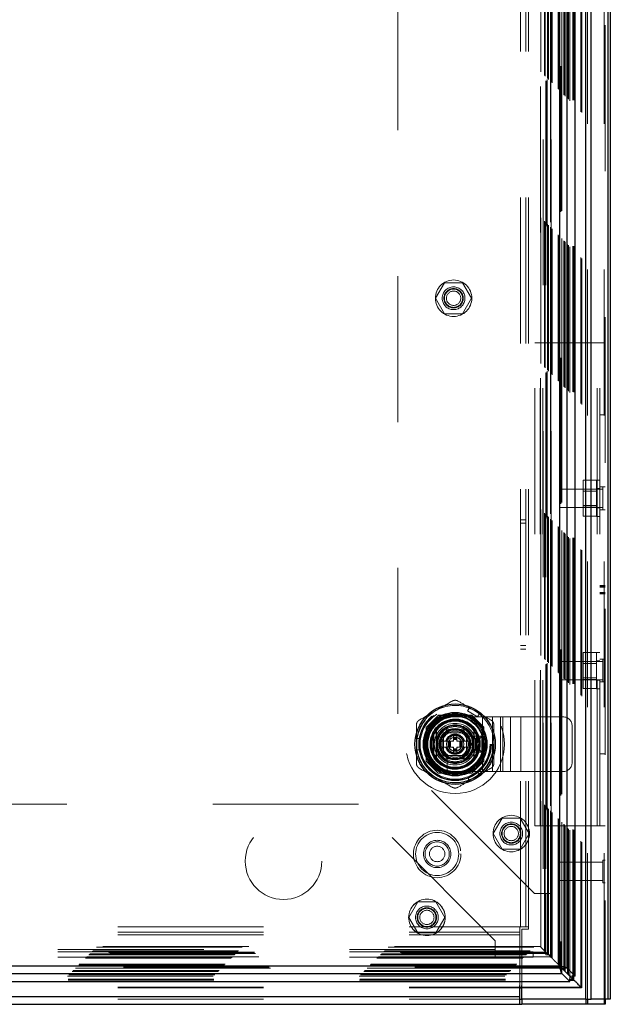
# Model space of a CAD drawing. Header units: inches. Extents: x 0.2 to 10.8, y 0.2 to 8.2.
# Tile 82 of 164: x 4.067 to 4.472, y 3.082 to 3.757. Entities that reach past the tile are written whole.
import ezdxf

# ---------------------------------------------------------------- set-up
doc = ezdxf.new("R2010")
doc.units = ezdxf.units.IN
doc.header["$MEASUREMENT"] = 0
doc.linetypes.add('HIDDEN', pattern=[0.075, 0.05, -0.025])

msp = doc.modelspace()

# ---------------------------------------------------------------- linework, layer by layer
at = {"color": 7, "linetype": 'HIDDEN', "lineweight": 18}
for p, q in [((4.4675754, 3.085296), (4.4675754, 5.1520855)), ((4.4681026, 5.1527937), (4.4681026, 3.085296)), ((4.4548571, 3.085296), (4.4548571, 5.146546)), ((4.4561299, 3.085296), (4.4561299, 5.1467013)), ((4.4515051, 3.0934764), (4.4515051, 5.1386057)), ((4.4520594, 3.0929307), (4.4520594, 5.1391535)), ((4.442439, 3.1025404), (4.442439, 5.1295408)), ((4.4429821, 3.1019994), (4.4429821, 5.1300827)), ((4.4440034, 3.1009586), (4.4440034, 5.1311235)), ((4.4460233, 3.1014382), (4.4460233, 5.1306439)), ((4.4467032, 3.1013741), (4.4467032, 5.1307081)), ((4.4358426, 3.1091389), (4.4358426, 5.1229432)), ((4.436281, 3.1087005), (4.436281, 5.1233816)), ((4.4367801, 5.1239057), (4.4367801, 3.1081764)), ((4.4370624, 3.1079191), (4.4370624, 5.1241631)), ((4.4377373, 5.124836), (4.4377373, 3.1072475)), ((4.4384538, 3.1065277), (4.4384538, 5.1255545)), ((4.4385342, 5.1256361), (4.4385342, 3.1064462)), ((4.4385527, 3.1064094), (4.4385527, 5.1256728)), ((4.4399097, 3.1050657), (4.4399097, 5.1270088)), ((4.4401541, 3.1048274), (4.4401541, 5.1272547)), ((4.4402439, 3.1047376), (4.4402439, 5.1273445)), ((4.4407323, 3.1042492), (4.4407323, 5.1278329)), ((4.4286351, 3.1163464), (4.4286351, 5.1157357)), ((4.4291927, 3.1157889), (4.4291927, 5.1162933)), ((4.4293372, 3.1156443), (4.4293372, 5.1164379)), ((4.4293372, 3.1156443), (4.4293372, 5.1164379)), ((4.4306836, 5.1178102), (4.4306836, 3.1142739)), ((4.4307122, 3.1142693), (4.4307122, 5.1178129)), ((4.4309622, 3.1140193), (4.4309622, 5.1180629)), ((4.4309622, 5.1180629), (4.4309622, 3.1140193)), ((4.4312122, 3.1137693), (4.4312122, 5.1183129)), ((4.4317122, 3.1132693), (4.4317122, 5.1188129)), ((4.4237092, 5.110809), (4.4237092, 3.1212736)), ((4.4241462, 3.1208353), (4.4241462, 5.1112469)), ((4.4266005, 3.118381), (4.4266005, 5.1137011)), ((4.4270643, 3.1179172), (4.4270643, 5.114165)), ((4.4274887, 5.114601), (4.4274887, 3.1174816)), ((4.4284622, 5.1155629), (4.4284622, 3.1165193)), ((4.4101526, 3.134746), (4.4101526, 5.097296)), ((4.4137526, 3.134746), (4.4137526, 5.097296)), ((4.4155526, 3.134746), (4.4155526, 5.097296)), ((4.4155526, 3.134746), (4.4155526, 5.097296)), ((4.4256487, 5.0745161), (4.4256487, 3.1575661)), ((4.4256487, 5.0745161), (4.4256487, 3.1575661)), ((4.4274487, 5.0745161), (4.4274487, 3.1575661)), ((4.4310487, 5.0745161), (4.4310487, 3.1575661)), ((4.3260487, 4.9807661), (4.3260487, 3.2513161)), ((4.35805, 3.5763128), (4.3519012, 3.5656628)), ((4.3703475, 3.5763128), (4.35805, 3.5763128)), ((4.3764963, 3.5656628), (4.3703475, 3.5763128)), ((4.3519012, 3.5656628), (4.35805, 3.5550128)), ((4.3703475, 3.5550128), (4.3764963, 3.5656628)), ((4.35805, 3.5550128), (4.3703475, 3.5550128)), ((4.4200026, 3.535046), (4.4236026, 3.535046)), ((4.4200026, 3.203946), (4.4200026, 3.535046)), ((4.4236026, 3.203946), (4.4236026, 3.535046)), ((4.4254026, 3.535046), (4.4236026, 3.535046)), ((4.4254026, 3.203946), (4.4254026, 3.535046)), ((4.4254026, 3.203946), (4.4254026, 3.535046)), ((4.4627026, 3.535046), (4.4254026, 3.535046)), ((4.4627026, 3.203946), (4.4627026, 3.535046)), ((4.4681026, 3.535046), (4.4627026, 3.535046)), ((4.4627026, 3.203946), (4.4627026, 3.535046)), ((4.4645026, 3.203946), (4.4645026, 3.535046)), ((4.4681026, 3.4857022), (4.4645026, 3.4857022)), ((4.4622526, 3.4408436), (4.4530026, 3.4408436)), ((4.4530026, 3.4408436), (4.4530026, 3.4346948)), ((4.4622526, 3.416046), (4.4622526, 3.441046)), ((4.4645026, 3.441046), (4.4622526, 3.441046)), ((4.4645026, 3.435171), (4.4622526, 3.435171)), ((4.4681026, 3.4363585), (4.4645026, 3.4363585)), ((4.4665401, 3.4363585), (4.4665401, 3.4207335)), ((4.4368526, 3.434796), (4.4368526, 3.422296)), ((4.4665401, 3.434796), (4.4368526, 3.434796)), ((4.4622526, 3.4346948), (4.4530026, 3.4346948)), ((4.4530026, 3.4346948), (4.4530026, 3.4223972)), ((4.4622526, 3.4334435), (4.4530026, 3.4334435)), ((4.4368526, 3.422296), (4.4665401, 3.422296)), ((4.4530026, 3.4236485), (4.4622526, 3.4236485)), ((4.4622526, 3.4223972), (4.4530026, 3.4223972)), ((4.4530026, 3.4223972), (4.4530026, 3.4162484)), ((4.4622526, 3.421921), (4.4645026, 3.421921)), ((4.4622526, 3.4162484), (4.4530026, 3.4162484)), ((4.4622526, 3.416046), (4.4645026, 3.416046)), ((4.4681026, 3.4207335), (4.4645026, 3.4207335)), ((4.4137526, 3.413871), (4.4101526, 3.413871)), ((4.4101526, 3.411371), (4.4137526, 3.411371)), ((4.4681026, 3.3686663), (4.4645026, 3.3686663)), ((4.4681026, 3.3684261), (4.4645026, 3.3684261)), ((4.4681026, 3.368282), (4.4645026, 3.368282)), ((4.4681026, 3.3677898), (4.4645026, 3.3677898)), ((4.4681026, 3.3675325), (4.4645026, 3.3675325)), ((4.4681026, 3.3638815), (4.4645026, 3.3638815)), ((4.4681026, 3.3632666), (4.4645026, 3.3632666)), ((4.4645026, 3.363136), (4.4681026, 3.363136)), ((4.4681026, 3.363036), (4.4645026, 3.363036)), ((4.4101526, 3.327621), (4.4137526, 3.327621)), ((4.4101526, 3.325121), (4.4137526, 3.325121)), ((4.4622526, 3.3227436), (4.4530026, 3.3227436)), ((4.4530026, 3.3227436), (4.4530026, 3.3165948)), ((4.4622526, 3.297946), (4.4622526, 3.322946)), ((4.4645026, 3.322946), (4.4622526, 3.322946)), ((4.4368526, 3.316696), (4.4368526, 3.304196)), ((4.4665401, 3.316696), (4.4368526, 3.316696)), ((4.4622526, 3.3165948), (4.4530026, 3.3165948)), ((4.4530026, 3.3165948), (4.4530026, 3.3042972)), ((4.4622526, 3.3153435), (4.4530026, 3.3153435)), ((4.4645026, 3.317071), (4.4622526, 3.317071)), ((4.4681026, 3.3182585), (4.4645026, 3.3182585)), ((4.4665401, 3.3182585), (4.4665401, 3.3026335)), ((4.4368526, 3.304196), (4.4665401, 3.304196)), ((4.4530026, 3.3055485), (4.4622526, 3.3055485)), ((4.4622526, 3.3042972), (4.4530026, 3.3042972)), ((4.4530026, 3.3042972), (4.4530026, 3.2981484)), ((4.4622526, 3.303821), (4.4645026, 3.303821)), ((4.4681026, 3.3026335), (4.4645026, 3.3026335)), ((4.4622526, 3.2981484), (4.4530026, 3.2981484)), ((4.4622526, 3.297946), (4.4645026, 3.297946)), ((4.3738623, 3.282765), (4.3751416, 3.2849807)), ((4.3738623, 3.282765), (4.3806814, 3.278828)), ((4.3819607, 3.2810437), (4.3751416, 3.2849807)), ((4.3806814, 3.278828), (4.3819607, 3.2810437)), ((4.3536239, 3.2796828), (4.3453987, 3.2714576)), ((4.3537139, 3.2797727), (4.3536239, 3.2796828)), ((4.3767236, 3.2796828), (4.3536239, 3.2796828)), ((4.3768135, 3.2797727), (4.3537139, 3.2797727)), ((4.3742845, 3.2796828), (4.3562429, 3.2796828)), ((4.3652627, 3.2787487), (4.3840127, 3.2787487)), ((4.3849487, 3.2714576), (4.3767236, 3.2796828)), ((4.3850387, 3.2715476), (4.3768135, 3.2797727)), ((4.3840127, 3.2412487), (4.3840127, 3.2787487)), ((4.3840127, 3.2787487), (4.3979186, 3.2787487)), ((4.3840127, 3.2412487), (4.3840127, 3.2787487)), ((4.3909656, 3.2412487), (4.3909656, 3.2787487)), ((4.3963993, 3.2412487), (4.3963993, 3.2787487)), ((4.3979186, 3.2412487), (4.3979186, 3.2787487)), ((4.3979186, 3.2787487), (4.4033522, 3.2787487)), ((4.4033522, 3.2412487), (4.4033522, 3.2787487)), ((4.4033522, 3.2787487), (4.4103052, 3.2787487)), ((4.4103052, 3.2412487), (4.4103052, 3.2787487)), ((4.4103052, 3.2787487), (4.4392627, 3.2787487)), ((4.4103052, 3.2412487), (4.4103052, 3.2787487)), ((4.3453987, 3.2714576), (4.3453987, 3.2483579)), ((4.3454887, 3.2715476), (4.3454887, 3.2484479)), ((4.3455787, 3.2690185), (4.3455787, 3.2509769)), ((4.3538985, 3.2599977), (4.3595811, 3.2698402)), ((4.3573877, 3.2678737), (4.3573877, 3.2521237)), ((4.3731377, 3.2678737), (4.3573877, 3.2678737)), ((4.3710037, 3.2678717), (4.3595237, 3.2678717)), ((4.3595811, 3.2698402), (4.3709463, 3.2698402)), ((4.3709463, 3.2698402), (4.3766289, 3.2599977)), ((4.3731377, 3.2521237), (4.3731377, 3.2678737)), ((4.3849487, 3.2483579), (4.3849487, 3.2714576)), ((4.3849487, 3.2509769), (4.3849487, 3.2690185)), ((4.3850387, 3.2484479), (4.3850387, 3.2715476)), ((4.4455127, 3.2474987), (4.4455127, 3.2724987)), ((4.3386889, 3.2639347), (4.3412474, 3.2639347)), ((4.3386889, 3.2560607), (4.3386889, 3.2639347)), ((4.3412474, 3.2560607), (4.3412474, 3.2639347)), ((4.3595811, 3.2501552), (4.3538985, 3.2599977)), ((4.3604409, 3.2619662), (4.3550351, 3.2619662)), ((4.3573897, 3.2657377), (4.3573897, 3.2542578)), ((4.3604409, 3.2619662), (4.3604409, 3.2580292)), ((4.3608346, 3.2619662), (4.3604409, 3.2619662)), ((4.3608346, 3.2619662), (4.3608346, 3.2580292)), ((4.3610075, 3.2619662), (4.3608346, 3.2619662)), ((4.3616459, 3.2619662), (4.3610075, 3.2619662)), ((4.3610075, 3.2619662), (4.3610075, 3.2580292)), ((4.3620634, 3.2619662), (4.3616459, 3.2619662)), ((4.3616459, 3.2619662), (4.3616459, 3.2580292)), ((4.3620634, 3.2619662), (4.3620634, 3.2580292)), ((4.3640826, 3.2619662), (4.3620634, 3.2619662)), ((4.3640826, 3.2659032), (4.3664448, 3.2659032)), ((4.3640826, 3.2659032), (4.3640826, 3.2648206)), ((4.3640826, 3.2648206), (4.3664448, 3.2648206)), ((4.3640826, 3.2648206), (4.3640826, 3.2644269)), ((4.3640826, 3.2644269), (4.3664448, 3.2644269)), ((4.3640826, 3.2644269), (4.3640826, 3.2642539)), ((4.3640826, 3.2642539), (4.3640826, 3.2636156)), ((4.3640826, 3.2642539), (4.3664448, 3.2642539)), ((4.3640826, 3.2636156), (4.3640826, 3.263198)), ((4.3640826, 3.2636156), (4.3664448, 3.2636156)), ((4.3640826, 3.263198), (4.3640826, 3.2619662)), ((4.3640826, 3.263198), (4.3664448, 3.263198)), ((4.3664448, 3.2659032), (4.3664448, 3.2648206)), ((4.3664448, 3.2648206), (4.3664448, 3.2644269)), ((4.3664448, 3.2644269), (4.3664448, 3.2642539)), ((4.3664448, 3.2642539), (4.3664448, 3.2636156)), ((4.3664448, 3.2636156), (4.3664448, 3.263198)), ((4.3664448, 3.263198), (4.3664448, 3.2619662)), ((4.368464, 3.2619662), (4.3664448, 3.2619662)), ((4.3688816, 3.2619662), (4.368464, 3.2619662)), ((4.368464, 3.2619662), (4.368464, 3.2580292)), ((4.3695199, 3.2619662), (4.3688816, 3.2619662)), ((4.3688816, 3.2619662), (4.3688816, 3.2580292)), ((4.3695199, 3.2619662), (4.3695199, 3.2580292)), ((4.3696928, 3.2619662), (4.3695199, 3.2619662)), ((4.3696928, 3.2619662), (4.3696928, 3.2580292)), ((4.3700865, 3.2619662), (4.3696928, 3.2619662)), ((4.3700865, 3.2619662), (4.3700865, 3.2580292)), ((4.3754923, 3.2619662), (4.3700865, 3.2619662)), ((4.3766289, 3.2599977), (4.3709463, 3.2501552)), ((4.3731377, 3.2542578), (4.3731377, 3.2657377)), ((4.3815824, 3.2655095), (4.3734182, 3.2655095)), ((4.3754923, 3.2619662), (4.3754386, 3.2620593)), ((4.3776377, 3.2544987), (4.3776377, 3.2654987)), ((4.3791377, 3.2639987), (4.3776377, 3.2654987)), ((4.3776377, 3.2654987), (4.3836377, 3.2654987)), ((4.3791377, 3.2559987), (4.3791377, 3.2639987)), ((4.3791377, 3.2639987), (4.3821377, 3.2639987)), ((4.3821377, 3.2639987), (4.3836377, 3.2654987)), ((4.3821377, 3.2639987), (4.3821377, 3.2559987)), ((4.3836377, 3.2654987), (4.3836377, 3.2544987)), ((4.3386889, 3.2560607), (4.3412474, 3.2560607)), ((4.3604409, 3.2580292), (4.3550351, 3.2580292)), ((4.3550351, 3.2580292), (4.3550888, 3.2579361)), ((4.3608346, 3.2580292), (4.3604409, 3.2580292)), ((4.3610075, 3.2580292), (4.3608346, 3.2580292)), ((4.3616459, 3.2580292), (4.3610075, 3.2580292)), ((4.3620634, 3.2580292), (4.3616459, 3.2580292)), ((4.3640826, 3.2580292), (4.3620634, 3.2580292)), ((4.3640826, 3.2580292), (4.3640826, 3.2567975)), ((4.3640826, 3.2567975), (4.3640826, 3.2563799)), ((4.3640826, 3.2567975), (4.3664448, 3.2567975)), ((4.3640826, 3.2563799), (4.3664448, 3.2563799)), ((4.3640826, 3.2563799), (4.3640826, 3.2557416)), ((4.3640826, 3.2557416), (4.3664448, 3.2557416)), ((4.3640826, 3.2557416), (4.3640826, 3.2555686)), ((4.3640826, 3.2555686), (4.3664448, 3.2555686)), ((4.3640826, 3.2555686), (4.3640826, 3.2551749)), ((4.3640826, 3.2551749), (4.3664448, 3.2551749)), ((4.3640826, 3.2551749), (4.3640826, 3.2540922)), ((4.3640826, 3.2540922), (4.3664448, 3.2540922)), ((4.368464, 3.2580292), (4.3664448, 3.2580292)), ((4.3664448, 3.2580292), (4.3664448, 3.2567975)), ((4.3664448, 3.2567975), (4.3664448, 3.2563799)), ((4.3664448, 3.2563799), (4.3664448, 3.2557416)), ((4.3664448, 3.2557416), (4.3664448, 3.2555686)), ((4.3664448, 3.2555686), (4.3664448, 3.2551749)), ((4.3664448, 3.2551749), (4.3664448, 3.2540922)), ((4.3688816, 3.2580292), (4.368464, 3.2580292)), ((4.3695199, 3.2580292), (4.3688816, 3.2580292)), ((4.3696928, 3.2580292), (4.3695199, 3.2580292)), ((4.3700865, 3.2580292), (4.3696928, 3.2580292)), ((4.3754923, 3.2580292), (4.3700865, 3.2580292)), ((4.3754386, 3.2579361), (4.3754923, 3.2580292)), ((4.3791377, 3.2559987), (4.3776377, 3.2544987)), ((4.3836377, 3.2544987), (4.3776377, 3.2544987)), ((4.3821377, 3.2559987), (4.3791377, 3.2559987)), ((4.3821377, 3.2559987), (4.3836377, 3.2544987)), ((4.4681026, 3.2532897), (4.4645026, 3.2532897)), ((4.4197987, 3.1575661), (4.3260487, 3.2513161)), ((4.3453987, 3.2483579), (4.3536239, 3.2401328)), ((4.3454887, 3.2484479), (4.3537139, 3.2402227)), ((4.3573877, 3.2521237), (4.3731377, 3.2521237)), ((4.3595237, 3.2521237), (4.3710037, 3.2521237)), ((4.3709463, 3.2501552), (4.3595811, 3.2501552)), ((4.3597519, 3.2518433), (4.3597519, 3.243679)), ((4.3767236, 3.2401328), (4.3849487, 3.2483579)), ((4.3849487, 3.2483579), (4.3850387, 3.2484479)), ((4.3536239, 3.2401328), (4.3767236, 3.2401328)), ((4.3537139, 3.2402227), (4.3768135, 3.2402227)), ((4.3562429, 3.2403127), (4.3742845, 3.2403127)), ((4.3652627, 3.2412487), (4.3840127, 3.2412487)), ((4.3806814, 3.2411675), (4.3738623, 3.2372305)), ((4.3819607, 3.2389518), (4.3806814, 3.2411675)), ((4.3840127, 3.2412487), (4.3979186, 3.2412487)), ((4.3979186, 3.2412487), (4.4033522, 3.2412487)), ((4.4033522, 3.2412487), (4.4103052, 3.2412487)), ((4.4103052, 3.2412487), (4.4392627, 3.2412487)), ((4.3751416, 3.2350148), (4.3738623, 3.2372305)), ((4.3819607, 3.2389518), (4.3751416, 3.2350148)), ((4.2990821, 3.2189578), (2.8443321, 3.2189578)), ((4.3928321, 3.1252078), (4.2990821, 3.2189578)), ((4.3976, 3.2093828), (4.3914512, 3.1987328)), ((4.4098975, 3.2093828), (4.3976, 3.2093828)), ((4.4160463, 3.1987328), (4.4098975, 3.2093828)), ((4.4200026, 3.203946), (4.4236026, 3.203946)), ((4.4254026, 3.203946), (4.4236026, 3.203946)), ((4.4627026, 3.203946), (4.4254026, 3.203946)), ((4.4681026, 3.203946), (4.4627026, 3.203946)), ((4.3914512, 3.1987328), (4.3976, 3.1880828)), ((4.4098975, 3.1880828), (4.4160463, 3.1987328)), ((4.3976, 3.1880828), (4.4098975, 3.1880828)), ((4.4368526, 3.179046), (4.4368526, 3.166546)), ((4.4665401, 3.179046), (4.4368526, 3.179046)), ((4.4665401, 3.1806085), (4.4665401, 3.1649835)), ((4.4681026, 3.1806085), (4.4665401, 3.1806085)), ((4.4368526, 3.166546), (4.4665401, 3.166546)), ((4.4665401, 3.1649835), (4.4681026, 3.1649835)), ((4.33975, 3.1519078), (4.3336012, 3.1412578)), ((4.3520475, 3.1519078), (4.33975, 3.1519078)), ((4.3581963, 3.1412578), (4.3520475, 3.1519078)), ((4.4256487, 3.1575661), (4.4197987, 3.1575661)), ((4.4310487, 3.1575661), (4.4256487, 3.1575661)), ((4.4274487, 3.1575661), (4.4274487, 3.1155661)), ((4.4310487, 3.1575661), (4.4310487, 3.1155661)), ((4.3336012, 3.1412578), (4.33975, 3.1306078)), ((4.3520475, 3.1306078), (4.3581963, 3.1412578)), ((2.7338482, 3.134746), (4.4095571, 3.134746)), ((4.4095571, 3.129346), (4.4095571, 3.134746)), ((4.4155526, 3.134746), (4.4101526, 3.134746)), ((4.4110526, 3.0944969), (4.4110526, 3.133246)), ((4.4110526, 3.133246), (4.4155526, 3.133246)), ((4.4155526, 3.133246), (4.4155526, 3.134746)), ((2.7338482, 3.131146), (4.4095571, 3.131146)), ((2.7338482, 3.129346), (4.4095571, 3.129346)), ((2.7338482, 3.129346), (4.4095571, 3.129346)), ((4.33975, 3.1306078), (4.3520475, 3.1306078)), ((4.3928321, 3.1193578), (4.3928321, 3.1252078)), ((4.4095571, 3.0944969), (4.4095571, 3.129346)), ((2.7167804, 3.118381), (4.4266005, 3.118381)), ((2.7192347, 3.1208353), (4.4241462, 3.1208353)), ((4.4237191, 3.1212755), (2.719665, 3.1212755)), ((4.3928321, 3.1193578), (2.7505821, 3.1193578)), ((4.3928321, 3.1193578), (2.7505821, 3.1193578)), ((4.3928321, 3.1139578), (4.3928321, 3.1193578)), ((4.4266005, 3.118381), (4.4241462, 3.1208353)), ((4.4270643, 3.1179172), (4.4266005, 3.118381)), ((2.7116686, 3.1132693), (4.4317122, 3.1132693)), ((2.7121686, 3.1137693), (4.4312122, 3.1137693)), ((2.7122681, 3.1138647), (4.4311068, 3.1138647)), ((2.7124186, 3.1140193), (4.4309622, 3.1140193)), ((2.7124186, 3.1140193), (4.4309622, 3.1140193)), ((4.4307262, 3.1142771), (2.7126489, 3.1142771)), ((2.7126686, 3.1142693), (4.4307122, 3.1142693)), ((2.7140436, 3.1156443), (4.4293372, 3.1156443)), ((2.7140436, 3.1156443), (4.4293372, 3.1156443)), ((2.7141882, 3.1157889), (4.4291927, 3.1157889)), ((2.7147458, 3.1163464), (4.4286351, 3.1163464)), ((4.4284622, 3.1165193), (2.7149186, 3.1165193)), ((4.4276504, 3.1173412), (2.7157159, 3.1173412)), ((2.7163166, 3.1179172), (4.4270643, 3.1179172)), ((4.3928321, 3.1175578), (2.7505821, 3.1175578)), ((4.3928321, 3.1139578), (2.7505821, 3.1139578)), ((4.4187321, 3.1175578), (4.3928321, 3.1175578)), ((4.4187321, 3.1139578), (4.3928321, 3.1139578)), ((4.4187321, 3.1175578), (4.4187321, 3.1139578)), ((4.4277269, 3.1172546), (4.4270643, 3.1179172)), ((4.4310487, 3.1155661), (4.4274487, 3.1155661)), ((4.4286351, 3.1163464), (4.4284622, 3.1165193)), ((4.4312122, 3.1137693), (4.4291927, 3.1157889)), ((4.4312086, 3.1137729), (4.4312098, 3.1137717)), ((4.4317122, 3.1132693), (4.4312122, 3.1137693)), ((2.703137, 3.1047376), (4.4402439, 3.1047376)), ((2.7032268, 3.1048274), (4.4401541, 3.1048274)), ((2.7033657, 3.1049639), (4.4400067, 3.1049639)), ((4.4385984, 3.1063894), (2.7047843, 3.1063894)), ((2.7048337, 3.1064038), (4.4385471, 3.1064038)), ((2.7049271, 3.1065277), (4.4384538, 3.1065277)), ((4.4377425, 3.1072288), (2.7056389, 3.1072288)), ((2.7063184, 3.1079191), (4.4370624, 3.1079191)), ((2.7066008, 3.1081764), (4.4367801, 3.1081764)), ((2.7070999, 3.1087005), (4.436281, 3.1087005)), ((2.7075383, 3.1091389), (4.4358426, 3.1091389)), ((4.436281, 3.1087005), (4.4358426, 3.1091389)), ((4.4368743, 3.1081072), (4.436281, 3.1087005)), ((2.699383, 3.1009531), (4.4439979, 3.1009531)), ((2.6997992, 3.0982783), (4.4435817, 3.0982783)), ((2.6998633, 3.0989582), (4.4435175, 3.0989582)), ((2.7003988, 3.1019994), (4.4429821, 3.1019994)), ((2.7009891, 3.1025931), (4.4423895, 3.1025931)), ((2.7026486, 3.1042492), (4.4407323, 3.1042492)), ((4.4436687, 3.1013128), (4.4429821, 3.1019994)), ((4.4436427, 3.1013082), (4.4439979, 3.1009531)), ((4.4440034, 3.1009586), (4.4436487, 3.1013134)), ((4.4439979, 3.0976571), (4.4439979, 3.1009531)), ((4.4473125, 3.1009586), (4.4440034, 3.1009586)), ((4.4447236, 3.1002579), (4.4467149, 3.0982665)), ((2.7338482, 3.0934764), (4.4095571, 3.0934764)), ((2.7338482, 3.0929168), (4.4095571, 3.0929168)), ((4.4110526, 3.0934764), (4.4515051, 3.0934764)), ((4.4110526, 3.0929168), (4.4520439, 3.0929168)), ((4.4515051, 3.0934764), (4.4505158, 3.0944711)), ((2.7338482, 3.087096), (4.4095571, 3.087096)), ((2.7338482, 3.085296), (4.4095571, 3.085296))]:
    msp.add_line(p, q, dxfattribs=at)
at = {"color": 7, "linetype": 'Continuous', "lineweight": 25}
for p, q in [((4.470121, 3.085296), (4.470121, 5.1520855)), ((4.4717026, 5.1527937), (4.4717026, 3.085296)), ((4.4548571, 3.085296), (4.4548571, 5.146546)), ((4.4586754, 3.085296), (4.4586754, 5.1467013)), ((4.4475487, 3.1009586), (4.4475487, 5.1311235)), ((4.4367801, 5.1239057), (4.4367801, 3.1081764)), ((4.442098, 3.1064094), (4.442098, 5.1256728)), ((4.3504999, 3.2682105), (4.3504999, 3.2517849)), ((4.3800275, 3.2682105), (4.3800275, 3.2517849)), ((2.7066008, 3.1081764), (4.4367801, 3.1081764)), ((4.4385624, 3.1064191), (4.4368743, 3.1081072)), ((4.4385471, 3.1028585), (4.4385471, 3.1064038)), ((4.4385471, 3.1064038), (4.4436427, 3.1013082)), ((4.442098, 3.1064094), (4.4385527, 3.1064094)), ((4.4436487, 3.1013134), (4.4385527, 3.1064094)), ((4.4475487, 3.1009586), (4.442098, 3.1064094)), ((2.7048337, 3.1028585), (4.4385471, 3.1028585)), ((4.4385471, 3.1028585), (4.4439979, 3.0974078)), ((4.4435175, 3.0989582), (4.4460233, 3.0989582)), ((4.4435817, 3.0982783), (4.4467032, 3.0982783)), ((4.4460233, 3.0989582), (4.4436687, 3.1013128)), ((4.4460233, 3.0989582), (4.4460233, 3.1014382)), ((4.4467032, 3.0982783), (4.4460233, 3.0989582)), ((4.4467032, 3.0982783), (4.4467032, 3.1013741)), ((4.4475487, 3.1009586), (4.4473125, 3.1009586)), ((2.699383, 3.0974078), (4.4439979, 3.0974078)), ((4.4095571, 3.087096), (4.4095571, 3.0944969)), ((4.4095571, 3.0934764), (4.4110526, 3.0934764)), ((4.4095571, 3.0929168), (4.4110526, 3.0929168)), ((4.4110526, 3.085296), (4.4110526, 3.0944969)), ((4.4439979, 3.0974078), (4.4439979, 3.0976571)), ((2.7338482, 3.087096), (4.4095571, 3.087096)), ((4.4095571, 3.081696), (4.4095571, 3.087096)), ((4.4095571, 3.085296), (4.4110526, 3.085296)), ((4.4548571, 3.085296), (4.4110526, 3.085296)), ((4.4110571, 3.085296), (4.4110571, 3.081696)), ((4.4548571, 3.085296), (4.4586754, 3.085296)), ((4.454859, 3.085296), (4.454859, 3.081696)), ((4.4561304, 3.085296), (4.4561304, 3.081696)), ((4.470121, 3.085296), (4.4586754, 3.085296)), ((4.467576, 3.085296), (4.467576, 3.081696)), ((4.4681026, 3.085296), (4.4681026, 3.081696)), ((4.4717026, 3.085296), (4.470121, 3.085296)), ((2.7338482, 3.081696), (4.4095571, 3.081696)), ((4.4095571, 3.081696), (4.4110571, 3.081696)), ((4.454859, 3.081696), (4.4110571, 3.081696)), ((4.4561304, 3.081696), (4.454859, 3.081696)), ((4.467576, 3.081696), (4.4561304, 3.081696)), ((4.4681026, 3.081696), (4.467576, 3.081696))]:
    msp.add_line(p, q, dxfattribs=at)
at = {"color": 7, "linetype": 'HIDDEN', "lineweight": 18, "flags": 128}
for points in [[(4.3785511, 3.2830122), (4.3754334, 3.2845496), (4.3749949, 3.2847267)], [(4.381814, 3.2807897), (4.3814414, 3.2810809), (4.3785511, 3.2830122)], [(4.3389821, 3.2639347), (4.3389162, 3.2634664), (4.3386889, 3.2599977)], [(4.3386889, 3.2599977), (4.3389162, 3.256529), (4.3389821, 3.2560607)], [(4.3749949, 3.2352687), (4.3754334, 3.2354458), (4.3785511, 3.2369833)], [(4.3785511, 3.2369833), (4.3814414, 3.2389145), (4.381814, 3.2392057)]]:
    msp.add_lwpolyline(points, dxfattribs=at)
at = {"color": 7, "linetype": 'HIDDEN', "lineweight": 18}
for centre, radius in [((4.3641987, 3.5656628), 0.0125), ((4.3641987, 3.5656628), 0.0078125), ((4.3641987, 3.5656628), 0.006625), ((4.3641987, 3.5656628), 0.00625), ((4.3641987, 3.5656628), 0.0048975), ((4.3652637, 3.2599977), 0.03385), ((4.3651987, 3.2598911), 0.02625), ((4.3652637, 3.2599977), 0.0249197), ((4.3652637, 3.2599977), 0.0249016), ((4.3652637, 3.2599977), 0.0245361), ((4.3652637, 3.2599977), 0.0240157), ((4.3652637, 3.2599977), 0.021752), ((4.3652637, 3.2599977), 0.0216535), ((4.3652637, 3.2599977), 0.0202756), ((4.3652637, 3.2599977), 0.0200551), ((4.3652637, 3.2599977), 0.0191929), ((4.3652637, 3.2599977), 0.0162402), ((4.3652637, 3.2599977), 0.0158465), ((4.3652637, 3.2599977), 0.0158465), ((4.3652637, 3.2599977), 0.015748), ((4.3652637, 3.2599977), 0.0142717), ((4.3652637, 3.2599977), 0.0125984), ((4.3652637, 3.2599977), 0.0120079), ((4.3652637, 3.2599977), 0.0103346), ((4.3652637, 3.2599977), 0.0098425), ((4.3652637, 3.2599977), 0.0097441), ((4.3652637, 3.2599977), 0.0089567), ((4.3652637, 3.2599977), 0.0059055), ((4.3652637, 3.2599977), 0.0048396), ((4.3652637, 3.2599977), 0.0046978), ((4.2475821, 3.1798078), 0.02625), ((4.4037487, 3.1987328), 0.0125), ((4.4037487, 3.1987328), 0.0078125), ((4.3529526, 3.184746), 0.01625), ((4.3529526, 3.184746), 0.01475), ((4.3529526, 3.184746), 0.01475), ((4.4037487, 3.1987328), 0.006625), ((4.4037487, 3.1987328), 0.00625), ((4.4037487, 3.1987328), 0.0048975), ((4.3529526, 3.184746), 0.009375), ((4.3529526, 3.184746), 0.0083), ((4.3529526, 3.184746), 0.0053), ((4.3458987, 3.1412578), 0.0125), ((4.3459321, 3.1412578), 0.0125), ((4.3458987, 3.1412578), 0.0078125), ((4.3458987, 3.1412578), 0.006625), ((4.3458987, 3.1412578), 0.00625), ((4.3458987, 3.1412578), 0.0048975)]:
    msp.add_circle(centre, radius, dxfattribs=at)
at = {"color": 7, "linetype": 'Continuous', "lineweight": 25}
for radius in [0.0275591, 0.0217689, 0.0214905, 0.0206693, 0.019685, 0.0192632, 0.0108268]:
    msp.add_circle((4.3652637, 3.2599977), radius, dxfattribs=at)
at = {"color": 7, "linetype": 'HIDDEN', "lineweight": 18}
for centre, radius, start, end in [((4.3652637, 3.2599977), 0.0265748, 120, 171.4803757), ((4.3652637, 3.2599977), 0.0265748, 68.5196243, 120), ((4.3652637, 3.2599977), 0.0265748, 0, 51.4803757), ((4.3652627, 3.2599987), 0.01875, 90, 270), ((4.3652637, 3.2599977), 0.0172244, 18.6629249, 251.3370751), ((4.3652637, 3.2599977), 0.0132874, 10.98225, 167.5591528), ((4.4392627, 3.2724987), 0.00625, 0, 90), ((4.3652637, 3.2599977), 0.0130906, 7.3528467, 175.552299), ((4.3652637, 3.2599977), 0.0103816, 108.5459072, 131.4540928), ((4.3652637, 3.2599977), 0.0068898, 16.6015496, 163.3984504), ((4.3652637, 3.2599977), 0.0064961, 17.6397014, 162.3602986), ((4.3652637, 3.2599977), 0.0103816, 48.5459072, 71.4540928), ((4.3652637, 3.2599977), 0.0103816, 168.5459072, 169.0697518), ((4.3652637, 3.2599977), 0.0172244, 251.3370751, 18.6629249), ((4.3652637, 3.2599977), 0.002748, 115.4548319, 134.2475009), ((4.3652637, 3.2599977), 0.002748, 45.7524991, 64.5451681), ((4.3652637, 3.2599977), 0.0103816, 10.9302482, 11.4540928), ((4.3652637, 3.2599977), 0.0265748, 308.5196243, 0), ((4.3652637, 3.2599977), 0.0265748, 188.5196243, 240), ((4.3652637, 3.2599977), 0.0132874, 191.9005369, 270), ((4.3652637, 3.2599977), 0.0130906, 189.0369276, 270), ((4.3652637, 3.2599977), 0.0103816, 190.9302482, 191.4540928), ((4.3652637, 3.2599977), 0.0068898, 196.6015496, 343.3984504), ((4.3652637, 3.2599977), 0.0064961, 197.6397014, 342.3602986), ((4.3652637, 3.2599977), 0.002748, 225.7524991, 244.5451681), ((4.3652637, 3.2599977), 0.0130906, 270, 354.2412475), ((4.3652637, 3.2599977), 0.0132874, 270, 349.2593124), ((4.3652637, 3.2599977), 0.002748, 295.4548319, 314.2475009), ((4.3652637, 3.2599977), 0.0103816, 348.5459072, 349.0697518), ((4.3652637, 3.2599977), 0.0103816, 228.5459072, 251.4540928), ((4.3652637, 3.2599977), 0.0103816, 288.5459072, 311.4540928), ((4.4392627, 3.2474987), 0.00625, 270, 0), ((4.3652637, 3.2599977), 0.0265748, 240, 291.4803757)]:
    msp.add_arc(centre, radius, start, end, dxfattribs=at)
at = {"color": 7, "linetype": 'Continuous', "lineweight": 25}
for radius, start, end in [(0.0167323, 40.1191669, 139.8808331), (0.0168944, 150.9137041, 209.0862959), (0.0168944, 330.9137041, 29.0862959), (0.0167323, 220.1191669, 319.8808331)]:
    msp.add_arc((4.3652637, 3.2599977), radius, start, end, dxfattribs=at)
at = {"color": 7, "linetype": 'HIDDEN', "lineweight": 18}
for points, knots in [([(4.4276814, 5.1147832), (4.4276826, 5.1122547), (4.4276862, 5.1051337), (4.427686, 5.0930438), (4.427685, 5.0785758), (4.4276844, 5.0639183), (4.427685, 5.0410108), (4.4276848, 5.0097736), (4.4276849, 4.9360372), (4.4276848, 4.7910909), (4.4276849, 4.5086152), (4.4276846, 4.077621), (4.4276859, 3.6331582), (4.4276838, 3.3303091), (4.4276852, 3.2141816), (4.4276841, 3.1866174), (4.4276856, 3.1639238), (4.4276861, 3.1464935), (4.4276835, 3.1351556), (4.4276783, 3.1255839), (4.4276716, 3.1198271), (4.4276686, 3.1173121)], [0, 0, 0, 0, 0.00379765, 0.01069499, 0.01815785, 0.02552707, 0.03270908, 0.05256256, 0.07244224, 0.14345371, 0.27025726, 0.49669217, 0.79076348, 0.93779553, 0.95154085, 0.9651753, 0.97919423, 0.98562426, 0.99135384, 0.99622264, 1, 1, 1, 1]), ([(4.4645026, 3.3639956), (4.4651026, 3.363997), (4.4663026, 3.3639998), (4.4675026, 3.363997), (4.4681026, 3.3639956)], [0, 0, 0, 0, 0.49995448, 1, 1, 1, 1]), ([(4.3632952, 3.2895472), (4.363594, 3.2897197), (4.3639095, 3.2898503), (4.3645731, 3.2900288), (4.3649194, 3.2900745), (4.3656047, 3.2900748), (4.3659529, 3.2900289), (4.3666141, 3.2898516), (4.3669334, 3.2897197), (4.3672322, 3.2895472)], [0, 0, 0, 0, 0.25, 0.25, 0.5, 0.5, 0.75, 0.75, 1, 1, 1, 1]), ([(4.3386889, 3.2730677), (4.3386889, 3.2734127), (4.3387335, 3.2737512), (4.3389108, 3.2744152), (4.3390443, 3.2747379), (4.3393867, 3.2753316), (4.3396005, 3.2756102), (4.3400847, 3.2760941), (4.3403586, 3.2763047), (4.3406574, 3.2764772)], [0, 0, 0, 0, 0.25, 0.25, 0.5, 0.5, 0.75, 0.75, 1, 1, 1, 1]), ([(4.38987, 3.2764772), (4.3901688, 3.2763047), (4.3904397, 3.2760968), (4.3909261, 3.2756113), (4.3911388, 3.2753343), (4.3914817, 3.2747409), (4.3916161, 3.2744165), (4.3917931, 3.2737552), (4.3918385, 3.2734127), (4.3918385, 3.2730677)], [0, 0, 0, 0, 0.25, 0.25, 0.5, 0.5, 0.75, 0.75, 1, 1, 1, 1]), ([(4.3836481, 3.2655095), (4.3836481, 3.2655095), (4.3835915, 3.2655095), (4.3833774, 3.2655095), (4.3832194, 3.2655095), (4.3828345, 3.2655095), (4.3826046, 3.2655095), (4.3821133, 3.2655095), (4.3818487, 3.2655095), (4.3815824, 3.2655095)], [0, 0, 0, 0, 0.25, 0.25, 0.5, 0.5, 0.75, 0.75, 1, 1, 1, 1]), ([(4.3406574, 3.2435182), (4.3403586, 3.2436908), (4.3400877, 3.2438986), (4.3396013, 3.2443842), (4.3393886, 3.2446612), (4.3390457, 3.2452545), (4.3389113, 3.245579), (4.3387343, 3.2462403), (4.3386889, 3.2465827), (4.3386889, 3.2469278)], [0, 0, 0, 0, 0.25, 0.25, 0.5, 0.5, 0.75, 0.75, 1, 1, 1, 1]), ([(4.3918385, 3.2469278), (4.3918385, 3.2465827), (4.3917939, 3.2462442), (4.3916166, 3.2455802), (4.3914831, 3.2452576), (4.3911407, 3.2446639), (4.3909269, 3.2443853), (4.3904427, 3.2439013), (4.3901688, 3.2436908), (4.38987, 3.2435182)], [0, 0, 0, 0, 0.25, 0.25, 0.5, 0.5, 0.75, 0.75, 1, 1, 1, 1]), ([(4.3597519, 3.243679), (4.3597519, 3.2434126), (4.3597519, 3.2431517), (4.3597519, 3.2426565), (4.3597519, 3.2424291), (4.3597519, 3.2418488), (4.3597519, 3.2416133), (4.3597519, 3.2416133)], [0, 0, 0, 0, 0.25, 0.25, 0.5, 0.5, 1, 1, 1, 1]), ([(4.3672322, 3.2304483), (4.3669334, 3.2302758), (4.3666179, 3.2301451), (4.3659543, 3.2299667), (4.365608, 3.229921), (4.3649227, 3.2299207), (4.3645745, 3.2299666), (4.3639133, 3.2301439), (4.363594, 3.2302758), (4.3632952, 3.2304483)], [0, 0, 0, 0, 0.25, 0.25, 0.5, 0.5, 0.75, 0.75, 1, 1, 1, 1]), ([(4.4241462, 3.1208353), (4.4240331, 3.1209474), (4.423872, 3.1211071), (4.4237389, 3.1212469), (4.4237136, 3.1212814), (4.4237254, 3.1212714), (4.4237684, 3.1212207), (4.4238544, 3.121124), (4.4240418, 3.1209484), (4.4243339, 3.1206559), (4.4246941, 3.1202856), (4.4256553, 3.11933), (4.4264435, 3.1185373), (4.4274218, 3.1175598), (4.4277222, 3.1172596)], [0, 0, 0, 0, 0.11260123, 0.16046704, 0.18745564, 0.21316454, 0.2382541, 0.26237603, 0.29789196, 0.34787932, 0.41976286, 0.47581676, 0.83905876, 1, 1, 1, 1]), ([(4.4277726, 3.1172227), (4.4266732, 3.1172206), (4.4215008, 3.117211), (4.4116129, 3.1172022), (4.3975109, 3.1171943), (4.3818043, 3.1171929), (4.3650329, 3.1171943), (4.342559, 3.1171975), (4.3149355, 3.1171976), (4.2735601, 3.1171958), (4.2237015, 3.1171969), (4.1150003, 3.1171962), (3.9014241, 3.1171969), (3.5188497, 3.1171965), (3.17956, 3.1171965), (2.9383452, 3.1171966), (2.8797254, 3.1171966), (2.8414793, 3.1171976), (2.8234351, 3.1171968), (2.8052717, 3.1171943), (2.7874895, 3.1171929), (2.7708316, 3.117195), (2.7558323, 3.1172037), (2.7427254, 3.1172185), (2.7314481, 3.1172389), (2.7226339, 3.1172603), (2.7175577, 3.1172784), (2.715658, 3.1172852)], [0, 0, 0, 0, 0.00192638, 0.00906329, 0.01732574, 0.02663618, 0.03658467, 0.04671299, 0.06601531, 0.08498705, 0.11921176, 0.15337849, 0.2754553, 0.49344404, 0.82373244, 0.86996491, 0.91610519, 0.9264471, 0.93698049, 0.94772256, 0.95827338, 0.96813872, 0.97691082, 0.98455551, 0.99110496, 0.99667127, 1, 1, 1, 1]), ([(4.4291927, 3.1157889), (4.4287429, 3.1162363), (4.4281553, 3.116821), (4.427655, 3.1173307), (4.42753, 3.1174568), (4.4274917, 3.1174868), (4.4275034, 3.117485), (4.4275376, 3.1174584), (4.427582, 3.1174114), (4.4276376, 3.1173483), (4.4277266, 3.1172531), (4.4279181, 3.117066), (4.4285231, 3.1164541), (4.4290137, 3.1159659), (4.4294121, 3.1155694)], [0, 0, 0, 0, 0.355478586, 0.464432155, 0.504182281, 0.533886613, 0.555831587, 0.577737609, 0.588559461, 0.599580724, 0.622907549, 0.646203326, 0.712673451, 1, 1, 1, 1]), ([(4.4307099, 3.1142739), (4.4306942, 3.1142906), (4.4306707, 3.1143157), (4.4306949, 3.1142873), (4.430747, 3.1142413), (4.4308525, 3.1141363), (4.4309791, 3.1140015), (4.4312483, 3.1137316), (4.4316856, 3.113297), (4.4324342, 3.1125471), (4.4337248, 3.1112447), (4.4344621, 3.1106162), (4.4352188, 3.1097554), (4.4354758, 3.1095202), (4.4358026, 3.1091761), (4.436265, 3.108716), (4.4366219, 3.108356), (4.4368251, 3.1081542), (4.4368616, 3.1081179)], [0, 0, 0, 0, 0.028426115, 0.042628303, 0.062235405, 0.082323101, 0.103792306, 0.116196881, 0.188470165, 0.265058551, 0.416918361, 0.757797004, 0.776698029, 0.805116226, 0.857158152, 0.903513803, 0.982672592, 1, 1, 1, 1]), ([(4.4311052, 3.1138764), (4.4311094, 3.1138717), (4.4311182, 3.1138623), (4.4310863, 3.1138945), (4.43107, 3.1139109)], [0, 0, 0, 0, 0.48993451, 1, 1, 1, 1]), ([(4.4399086, 3.1050657), (4.4399423, 3.1050299), (4.4400271, 3.10494), (4.440111, 3.1048662), (4.4401615, 3.1048219)], [0, 0, 0, 0, 0.39820955, 1, 1, 1, 1]), ([(4.4515443, 3.0934377), (4.451605, 3.0933778), (4.4517357, 3.0932487), (4.451887, 3.0930846), (4.451984, 3.092995), (4.4520233, 3.0929611), (4.4520367, 3.0929337), (4.4520491, 3.0929067), (4.4520617, 3.092939), (4.4518494, 3.0931284), (4.4516432, 3.0933369), (4.4515051, 3.0934764)], [0, 0, 0, 0, 0.08939648, 0.19242623, 0.22314945, 0.24086098, 0.25992668, 0.28998334, 0.39159407, 0.5927736, 1, 1, 1, 1])]:
    msp.add_open_spline(points, degree=3, knots=knots, dxfattribs=at)
for points in [[(4.3519763, 3.2830122), (4.3557639, 3.285199), (4.3595353, 3.2873764), (4.3632952, 3.2895472)], [(4.3751416, 3.2849807), (4.3724963, 3.2865079), (4.3698607, 3.2880296), (4.3672322, 3.2895472)], [(4.3406574, 3.2764772), (4.3444173, 3.278648), (4.3481887, 3.2808254), (4.3519763, 3.2830122)], [(4.38987, 3.2764772), (4.3872415, 3.2779948), (4.3846059, 3.2795165), (4.3819607, 3.2810437)], [(4.3386889, 3.2639347), (4.3386889, 3.2669892), (4.3386889, 3.2700325), (4.3386889, 3.2730677)], [(4.3918385, 3.2730677), (4.3918385, 3.2687261), (4.3918385, 3.2643713), (4.3918385, 3.2599977)], [(4.3918385, 3.2599977), (4.3918385, 3.2556242), (4.3918385, 3.2512694), (4.3918385, 3.2469278)], [(4.3386889, 3.2469278), (4.3386889, 3.249963), (4.3386889, 3.2530063), (4.3386889, 3.2560607)], [(4.3519763, 3.2369833), (4.3481887, 3.2391701), (4.3444173, 3.2413475), (4.3406574, 3.2435182)], [(4.38987, 3.2435182), (4.3872415, 3.2420007), (4.3846059, 3.240479), (4.3819607, 3.2389518)], [(4.3632952, 3.2304483), (4.3595353, 3.2326191), (4.3557639, 3.2347965), (4.3519763, 3.2369833)], [(4.3751416, 3.2350148), (4.3724963, 3.2334875), (4.3698607, 3.2319659), (4.3672322, 3.2304483)]]:
    msp.add_open_spline(points, degree=3, dxfattribs=at)
at = {"color": 7, "linetype": 'Continuous', "lineweight": 25}
for points, knots in [([(4.3523765, 3.2706696), (4.352291, 3.2705663), (4.3521536, 3.2704267), (4.351835, 3.2700857), (4.3516548, 3.2698845), (4.3513038, 3.2694514), (4.3511295, 3.2692163), (4.3508, 3.2687256), (4.3506452, 3.2684717), (4.3504999, 3.2682105)], [0, 0, 0, 0, 0.25, 0.25, 0.5, 0.5, 0.75, 0.75, 1, 1, 1, 1]), ([(4.3524684, 3.2492158), (4.3524684, 3.2492158), (4.3524684, 3.2492475), (4.3524684, 3.2493697), (4.3524684, 3.2494618), (4.3524684, 3.2496967), (4.3524684, 3.2498385), (4.3524684, 3.2501652), (4.3524684, 3.250351), (4.3524684, 3.2509463), (4.3524684, 3.2514035), (4.3524684, 3.2523807), (4.3524684, 3.2528932), (4.3524684, 3.2539509), (4.3524684, 3.2544996), (4.3524684, 3.2555959), (4.3524684, 3.2561461), (4.3524684, 3.2578006), (4.3524684, 3.2589086), (4.3524684, 3.2611309), (4.3524684, 3.26225), (4.3524684, 3.2644677), (4.3524684, 3.2655756), (4.3524684, 3.2671472), (4.3524684, 3.2676605), (4.3524684, 3.2686283), (4.3524684, 3.2690776), (4.3524684, 3.2698666), (4.3524684, 3.2701901), (4.3524684, 3.2705382), (4.3524684, 3.2706282), (4.3524684, 3.2707483), (4.3524684, 3.2707797), (4.3524684, 3.2707797)], [0, 0, 0, 0, 0.03125, 0.03125, 0.0625, 0.0625, 0.09375, 0.09375, 0.125, 0.125, 0.1875, 0.1875, 0.25, 0.25, 0.3125, 0.3125, 0.375, 0.375, 0.5, 0.5, 0.625, 0.625, 0.75, 0.75, 0.8125, 0.8125, 0.875, 0.875, 0.9375, 0.9375, 0.96875, 0.96875, 1, 1, 1, 1]), ([(4.378059, 3.2707797), (4.378059, 3.2707797), (4.378059, 3.2707479), (4.378059, 3.2706257), (4.378059, 3.2705337), (4.378059, 3.2702987), (4.378059, 3.270157), (4.378059, 3.2698303), (4.378059, 3.2696445), (4.378059, 3.2690492), (4.378059, 3.268592), (4.378059, 3.2676147), (4.378059, 3.2671023), (4.378059, 3.2660445), (4.378059, 3.2654959), (4.378059, 3.2643995), (4.378059, 3.2638494), (4.378059, 3.2621949), (4.378059, 3.2610868), (4.378059, 3.2588646), (4.378059, 3.2577454), (4.378059, 3.2555278), (4.378059, 3.2544198), (4.378059, 3.2528482), (4.378059, 3.252335), (4.378059, 3.2513672), (4.378059, 3.2509179), (4.378059, 3.2501289), (4.378059, 3.2498054), (4.378059, 3.2494572), (4.378059, 3.2493672), (4.378059, 3.2492471), (4.378059, 3.2492158), (4.378059, 3.2492158)], [0, 0, 0, 0, 0.03125, 0.03125, 0.0625, 0.0625, 0.09375, 0.09375, 0.125, 0.125, 0.1875, 0.1875, 0.25, 0.25, 0.3125, 0.3125, 0.375, 0.375, 0.5, 0.5, 0.625, 0.625, 0.75, 0.75, 0.8125, 0.8125, 0.875, 0.875, 0.9375, 0.9375, 0.96875, 0.96875, 1, 1, 1, 1]), ([(4.3800275, 3.2682105), (4.3798823, 3.2684715), (4.3797282, 3.2687243), (4.3794015, 3.2692111), (4.3792263, 3.269448), (4.3788735, 3.2698835), (4.3786934, 3.2700845), (4.3783754, 3.270425), (4.3782365, 3.2705663), (4.3781509, 3.2706696)], [0, 0, 0, 0, 0.25, 0.25, 0.5, 0.5, 0.75, 0.75, 1, 1, 1, 1]), ([(4.3523765, 3.2493258), (4.352291, 3.2494291), (4.3521536, 3.2495688), (4.351835, 3.2499097), (4.3516548, 3.250111), (4.3513038, 3.2505441), (4.3511295, 3.2507792), (4.3508, 3.2512698), (4.3506452, 3.2515237), (4.3504999, 3.2517849)], [0, 0, 0, 0, 0.25, 0.25, 0.5, 0.5, 0.75, 0.75, 1, 1, 1, 1]), ([(4.3800275, 3.2517849), (4.3798823, 3.251524), (4.3797282, 3.2512711), (4.3794015, 3.2507843), (4.3792263, 3.2505475), (4.3788735, 3.2501119), (4.3786934, 3.2499109), (4.3783754, 3.2495705), (4.3782365, 3.2494292), (4.3781509, 3.2493258)], [0, 0, 0, 0, 0.25, 0.25, 0.5, 0.5, 0.75, 0.75, 1, 1, 1, 1]), ([(4.4385471, 3.1028585), (4.4383999, 3.1029676), (4.4382526, 3.1031858), (4.4379581, 3.1038141), (4.4378109, 3.1042241), (4.4375163, 3.1051867), (4.4373691, 3.1057391), (4.4370746, 3.10692), (4.4369273, 3.1075481), (4.4367801, 3.1081764)], [0, 0, 0, 0, 0.25, 0.25, 0.5, 0.5, 0.75, 0.75, 1, 1, 1, 1]), ([(4.4367801, 3.1081764), (4.4368221, 3.1081166), (4.4369063, 3.1079969), (4.4370325, 3.1078192), (4.4371587, 3.107645), (4.4372849, 3.1074761), (4.4374112, 3.1073142), (4.4375374, 3.1071608), (4.4376951, 3.1069818), (4.4378845, 3.1067904), (4.4381054, 3.1066103), (4.4383263, 3.106474), (4.4384735, 3.1064272), (4.4385471, 3.1064038)], [0, 0, 0, 0, 0.071449, 0.14289799, 0.21434699, 0.28579598, 0.35724498, 0.42869398, 0.50014297, 0.62510723, 0.75007149, 0.87503574, 1, 1, 1, 1]), ([(4.4367801, 3.1081764), (4.4374084, 3.1080292), (4.4380365, 3.1078819), (4.4392174, 3.1075874), (4.4397698, 3.1074402), (4.4407324, 3.1071456), (4.4411424, 3.1069984), (4.4417708, 3.1067039), (4.4419889, 3.1065566), (4.442098, 3.1064094)], [0, 0, 0, 0, 0.25, 0.25, 0.5, 0.5, 0.75, 0.75, 1, 1, 1, 1]), ([(4.4385527, 3.1064094), (4.4385406, 3.1064514), (4.4385164, 3.1065356), (4.4384582, 3.1066618), (4.4383845, 3.106788), (4.4382946, 3.1069142), (4.4381897, 3.1070405), (4.4380708, 3.1071667), (4.4379061, 3.1073244), (4.4376846, 3.1075138), (4.4373988, 3.1077347), (4.4370942, 3.1079556), (4.4368848, 3.1081028), (4.4367801, 3.1081764)], [0, 0, 0, 0, 0.071449, 0.14289799, 0.21434699, 0.28579598, 0.35724498, 0.42869398, 0.50014297, 0.62510723, 0.75007149, 0.87503574, 1, 1, 1, 1]), ([(4.4505158, 3.0944711), (4.4504777, 3.0945094), (4.449689, 3.0953025), (4.4484489, 3.0965316), (4.4476752, 3.0973027), (4.4474579, 3.0975242), (4.4471673, 3.0977898), (4.4468995, 3.0980717), (4.4467032, 3.0982783)], [0, 0, 0, 0, 0.01987241, 0.41121269, 0.70256944, 0.71263628, 0.78943009, 1, 1, 1, 1])]:
    msp.add_open_spline(points, degree=3, knots=knots, dxfattribs=at)

doc.saveas('drawing.dxf')
